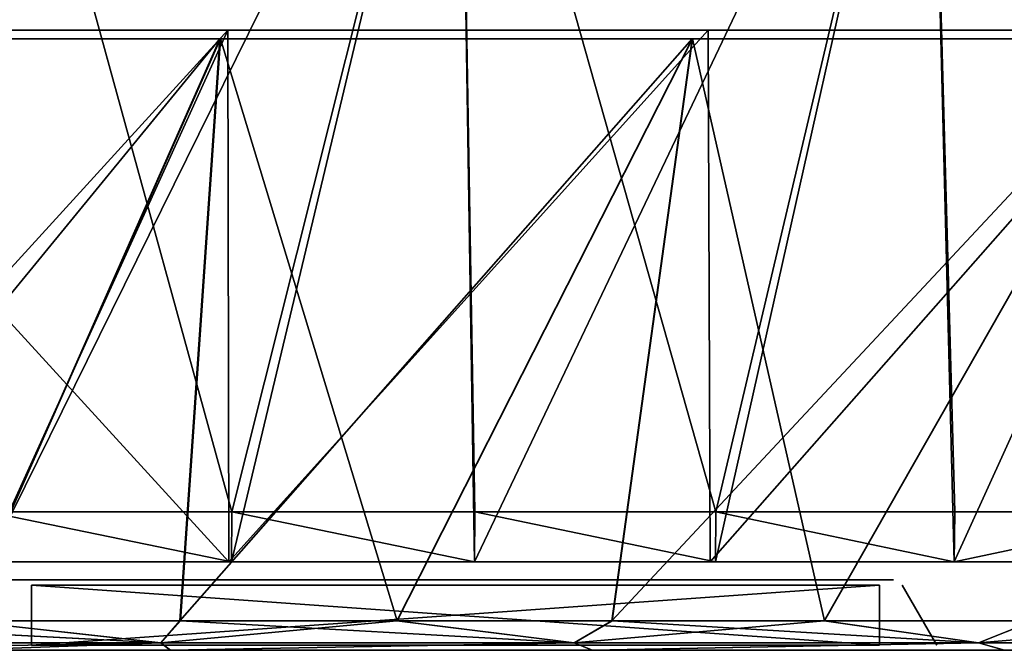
# Model space of a CAD drawing. Header units: millimetres. Extents: x -251 to 251, y -32 to 24.
# Tile 23 of 36: x 14 to 63, y -28 to 3. Entities that reach past the tile are written whole.
import ezdxf

# ---------------------------------------------------------------- set-up
doc = ezdxf.new("R2010")
doc.units = ezdxf.units.MM
doc.header["$LTSCALE"] = 81.481481
for name, color, linetype in [('1', 7, 'CONTINUOUS'), ('28', 7, 'CONTINUOUS'), ('31', 7, 'CONTINUOUS'), ('32', 7, 'CONTINUOUS'), ('34', 7, 'CONTINUOUS'), ('35', 7, 'CONTINUOUS'), ('46', 7, 'CONTINUOUS'), ('54', 7, 'CONTINUOUS'), ('60', 7, 'CONTINUOUS'), ('61', 7, 'CONTINUOUS'), ('62', 7, 'CONTINUOUS'), ('65', 7, 'CONTINUOUS')]:
    doc.layers.add(name, color=color, linetype=linetype)

msp = doc.modelspace()

# ---------------------------------------------------------------- linework, layer by layer
at = {"layer": '1', "linetype": 'Continuous'}
for points in [[(21.267, -28.25, 195.35), (0.019, -28.25, 196.504), (4.201, -28.25, 193.255), (21.267, -28.25, 195.35)], [(5.772, -28.25, 191.677), (21.267, -28.25, 195.35), (4.201, -28.25, 193.255), (5.772, -28.25, 191.677)], [(6.779, -28.25, 189.694), (21.267, -28.25, 195.35), (5.772, -28.25, 191.677), (6.779, -28.25, 189.694)], [(7.125, -28.25, 187.494), (21.267, -28.25, 195.35), (6.779, -28.25, 189.694), (7.125, -28.25, 187.494)], [(17.5, -28.25, 44), (7.125, -28.25, 187.494), (17.5, -28.25, 43.5), (17.5, -28.25, 44)], [(17.5, -28.25, 43.5), (7.125, -28.25, 187.494), (17.5, -28.25, 16.5), (17.5, -28.25, 43.5)], [(17.5, -28.25, 16.5), (7.125, -28.25, 187.494), (17.5, -28.25, 16), (17.5, -28.25, 16.5)], [(17.5, -28.25, 16), (7.125, -28.25, 187.494), (14.35, -28.25, 13.289), (17.5, -28.25, 16)], [(14.35, -28.25, 13.289), (7.125, -28.25, 187.494), (12.546, -28.25, 13.024), (14.35, -28.25, 13.289)], [(21.267, -28.25, 195.35), (7.125, -28.25, 187.494), (17.5, -28.25, 44), (21.267, -28.25, 195.35)], [(10.643, -28.25, -196.216), (21.252, -28.25, -195.351), (10.894, -28.25, -12.254), (10.643, -28.25, -196.216)], [(10.894, -28.25, -12.254), (21.252, -28.25, -195.351), (12.546, -28.25, -13.024), (10.894, -28.25, -12.254)], [(12.546, -28.25, -13.024), (21.252, -28.25, -195.351), (14.35, -28.25, -13.289), (12.546, -28.25, -13.024)], [(17.5, -28.25, -43.5), (17.5, -28.25, -16.5), (14.35, -28.25, -13.289), (17.5, -28.25, -43.5)], [(17.5, -28.25, -44), (17.5, -28.25, -43.5), (14.35, -28.25, -13.289), (17.5, -28.25, -44)], [(22, -28.25, -16), (22.574, -28.25, -16.114), (14.35, -28.25, -13.289), (22, -28.25, -16)], [(14.35, -28.25, -13.289), (22.574, -28.25, -16.114), (56.552, -28.25, -13.289), (14.35, -28.25, -13.289)], [(17.5, -28.25, -16), (22, -28.25, -16), (14.35, -28.25, -13.289), (17.5, -28.25, -16)], [(17.5, -28.25, -16.5), (17.5, -28.25, -16), (14.35, -28.25, -13.289), (17.5, -28.25, -16.5)], [(56.552, -28.25, 13.289), (17.5, -28.25, 16), (14.35, -28.25, 13.289), (56.552, -28.25, 13.289)], [(21.252, -28.25, -195.351), (17.5, -28.25, -44), (14.35, -28.25, -13.289), (21.252, -28.25, -195.351)], [(22, -28.25, -43.5), (17.5, -28.25, -16.5), (17.5, -28.25, -43.5), (22, -28.25, -43.5)], [(22, -28.25, 43.5), (17.5, -28.25, 43.5), (22, -28.25, 16.5), (22, -28.25, 43.5)], [(22, -28.25, 16.5), (17.5, -28.25, 43.5), (17.5, -28.25, 16.5), (22, -28.25, 16.5)], [(22, -28.25, -16.5), (17.5, -28.25, -16.5), (22, -28.25, -43.5), (22, -28.25, -16.5)], [(22, -28.25, 16), (17.5, -28.25, 16), (56.552, -28.25, 13.289), (22, -28.25, 16)], [(22, -28.25, 44), (21.267, -28.25, 195.35), (17.5, -28.25, 44), (22, -28.25, 44)], [(17.5, -28.25, -44), (21.252, -28.25, -195.351), (22, -28.25, -44), (17.5, -28.25, -44)], [(21.252, -28.25, -195.351), (42.247, -28.25, -191.909), (22, -28.25, -44), (21.252, -28.25, -195.351)], [(42.263, -28.25, 191.905), (21.267, -28.25, 195.35), (23.5, -28.25, 42.5), (42.263, -28.25, 191.905)], [(23.5, -28.25, 42.5), (21.267, -28.25, 195.35), (23.386, -28.25, 43.074), (23.5, -28.25, 42.5)], [(23.386, -28.25, 43.074), (21.267, -28.25, 195.35), (23.061, -28.25, 43.561), (23.386, -28.25, 43.074)], [(23.061, -28.25, 43.561), (21.267, -28.25, 195.35), (22.574, -28.25, 43.886), (23.061, -28.25, 43.561)], [(22.574, -28.25, 43.886), (21.267, -28.25, 195.35), (22, -28.25, 44), (22.574, -28.25, 43.886)], [(22.5, -28.25, -16.634), (22, -28.25, -16.5), (22.5, -28.25, -43.366), (22.5, -28.25, -16.634)], [(22.5, -28.25, -43.366), (22, -28.25, -16.5), (22, -28.25, -43.5), (22.5, -28.25, -43.366)], [(22.5, -28.25, 43.366), (22, -28.25, 43.5), (22.5, -28.25, 16.634), (22.5, -28.25, 43.366)], [(22.5, -28.25, 16.634), (22, -28.25, 43.5), (22, -28.25, 16.5), (22.5, -28.25, 16.634)], [(22.574, -28.25, 16.114), (22, -28.25, 16), (56.552, -28.25, 13.289), (22.574, -28.25, 16.114)], [(22, -28.25, -44), (42.247, -28.25, -191.909), (22.574, -28.25, -43.886), (22, -28.25, -44)], [(22.866, -28.25, -17), (22.5, -28.25, -16.634), (22.866, -28.25, -43), (22.866, -28.25, -17)], [(22.866, -28.25, -43), (22.5, -28.25, -16.634), (22.5, -28.25, -43.366), (22.866, -28.25, -43)], [(22.866, -28.25, 43), (22.5, -28.25, 43.366), (22.866, -28.25, 17), (22.866, -28.25, 43)], [(22.866, -28.25, 17), (22.5, -28.25, 43.366), (22.5, -28.25, 16.634), (22.866, -28.25, 17)], [(22.574, -28.25, -16.114), (23.061, -28.25, -16.439), (56.552, -28.25, -13.289), (22.574, -28.25, -16.114)], [(23.061, -28.25, 16.439), (22.574, -28.25, 16.114), (56.552, -28.25, 13.289), (23.061, -28.25, 16.439)], [(22.574, -28.25, -43.886), (42.247, -28.25, -191.909), (23.061, -28.25, -43.561), (22.574, -28.25, -43.886)], [(23, -28.25, -17.5), (22.866, -28.25, -17), (23, -28.25, -42.5), (23, -28.25, -17.5)], [(23, -28.25, -42.5), (22.866, -28.25, -17), (22.866, -28.25, -43), (23, -28.25, -42.5)], [(23, -28.25, 42.5), (22.866, -28.25, 43), (23, -28.25, 17.5), (23, -28.25, 42.5)], [(23, -28.25, 17.5), (22.866, -28.25, 43), (22.866, -28.25, 17), (23, -28.25, 17.5)], [(23.061, -28.25, -16.439), (23.386, -28.25, -16.926), (56.552, -28.25, -13.289), (23.061, -28.25, -16.439)], [(23.386, -28.25, 16.926), (23.061, -28.25, 16.439), (56.552, -28.25, 13.289), (23.386, -28.25, 16.926)], [(23.061, -28.25, -43.561), (42.247, -28.25, -191.909), (23.386, -28.25, -43.074), (23.061, -28.25, -43.561)], [(23.386, -28.25, -16.926), (23.5, -28.25, -17.5), (56.552, -28.25, -13.289), (23.386, -28.25, -16.926)], [(23.5, -28.25, 17.5), (23.386, -28.25, 16.926), (56.552, -28.25, 13.289), (23.5, -28.25, 17.5)], [(23.386, -28.25, -43.074), (42.247, -28.25, -191.909), (23.5, -28.25, -42.5), (23.386, -28.25, -43.074)], [(23.5, -28.25, 42.5), (23.5, -28.25, 17.5), (56.552, -28.25, 13.289), (23.5, -28.25, 42.5)], [(42.263, -28.25, 191.905), (23.5, -28.25, 42.5), (56.552, -28.25, 13.289), (42.263, -28.25, 191.905)], [(23.5, -28.25, -42.5), (42.247, -28.25, -191.909), (23.5, -28.25, -17.5), (23.5, -28.25, -42.5)], [(23.5, -28.25, -17.5), (42.247, -28.25, -191.909), (56.552, -28.25, -13.289), (23.5, -28.25, -17.5)], [(42.247, -28.25, -191.909), (62.751, -28.25, -186.215), (56.552, -28.25, -13.289), (42.247, -28.25, -191.909)], [(59.841, -28.25, 10), (42.263, -28.25, 191.905), (59.59, -28.25, 11.259), (59.841, -28.25, 10)], [(59.59, -28.25, 11.259), (42.263, -28.25, 191.905), (58.877, -28.25, 12.326), (59.59, -28.25, 11.259)], [(58.877, -28.25, 12.326), (42.263, -28.25, 191.905), (57.81, -28.25, 13.038), (58.877, -28.25, 12.326)], [(57.81, -28.25, 13.038), (42.263, -28.25, 191.905), (56.552, -28.25, 13.289), (57.81, -28.25, 13.038)], [(62.767, -28.25, 186.21), (42.263, -28.25, 191.905), (59.841, -28.25, 10), (62.767, -28.25, 186.21)], [(49.839, -28.25, -0.042), (58.184, -28.25, -0.042), (49.839, -28.25, -0.012), (49.839, -28.25, -0.042)], [(49.839, -28.25, -0.012), (58.184, -28.25, -0.042), (49.839, -28.25, 0.017), (49.839, -28.25, -0.012)], [(49.839, -28.25, 0.017), (58.184, -28.25, -0.042), (49.839, -28.25, 0.029), (49.839, -28.25, 0.017)], [(49.839, -28.25, 0.029), (58.184, -28.25, -0.042), (49.839, -28.25, 0.042), (49.839, -28.25, 0.029)], [(49.839, -28.25, 0.042), (58.184, -28.25, -0.042), (58.184, -28.25, 0.042), (49.839, -28.25, 0.042)], [(56.552, -28.25, -13.289), (62.751, -28.25, -186.215), (57.811, -28.25, -13.038), (56.552, -28.25, -13.289)], [(57.811, -28.25, -13.038), (62.751, -28.25, -186.215), (58.878, -28.25, -12.325), (57.811, -28.25, -13.038)], [(58.184, -28.25, -0.042), (58.867, -28.25, -0.166), (58.184, -28.25, 0.042), (58.184, -28.25, -0.042)], [(58.184, -28.25, 0.042), (58.867, -28.25, -0.166), (58.867, -28.25, 0.166), (58.184, -28.25, 0.042)], [(58.867, -28.25, -0.166), (59.394, -28.25, -0.491), (58.867, -28.25, 0.166), (58.867, -28.25, -0.166)], [(58.867, -28.25, 0.166), (59.394, -28.25, -0.491), (59.393, -28.25, 0.49), (58.867, -28.25, 0.166)], [(58.878, -28.25, -12.325), (62.751, -28.25, -186.215), (59.59, -28.25, -11.258), (58.878, -28.25, -12.325)], [(59.393, -28.25, 0.49), (59.394, -28.25, -0.491), (59.723, -28.25, 0.941), (59.393, -28.25, 0.49)], [(59.394, -28.25, -0.491), (59.724, -28.25, -0.943), (59.723, -28.25, 0.941), (59.394, -28.25, -0.491)], [(59.59, -28.25, -11.258), (62.751, -28.25, -186.215), (59.841, -28.25, -10), (59.59, -28.25, -11.258)], [(59.724, -28.25, -0.943), (59.841, -28.25, -1.482), (59.723, -28.25, 0.941), (59.724, -28.25, -0.943)], [(59.723, -28.25, 0.941), (59.841, -28.25, -1.482), (59.841, -28.25, 1.482), (59.723, -28.25, 0.941)], [(59.841, -28.25, -10), (62.751, -28.25, -186.215), (59.841, -28.25, -1.482), (59.841, -28.25, -10)], [(59.841, -28.25, -1.482), (62.751, -28.25, -186.215), (59.841, -28.25, 1.482), (59.841, -28.25, -1.482)], [(59.841, -28.25, 1.482), (62.751, -28.25, -186.215), (59.841, -28.25, 10), (59.841, -28.25, 1.482)], [(62.751, -28.25, -186.215), (62.767, -28.25, 186.21), (59.841, -28.25, 10), (62.751, -28.25, -186.215)], [(62.751, -28.25, -186.215), (82.515, -28.25, -178.34), (67, -28.25), (62.751, -28.25, -186.215)], [(62.767, -28.25, 186.21), (62.751, -28.25, -186.215), (67, -28.25), (62.767, -28.25, 186.21)]]:
    msp.add_3dface(points, dxfattribs=at)
at = {"layer": '28', "linetype": 'Continuous'}
for points in [[(0, -27.875, 198.925), (20.793, -27.875, 197.835), (0, -26.785, 201.119), (0, -27.875, 198.925)], [(0, -26.785, 201.119), (20.793, -27.875, 197.835), (0.02, -26.785, 201.119), (0, -26.785, 201.119)], [(20.793, -27.875, -197.835), (0, -27.875, -198.925), (10.888, -26.785, -200.824), (20.793, -27.875, -197.835)], [(0.02, -26.785, 201.119), (20.793, -27.875, 197.835), (10.907, -26.785, 200.823), (0.02, -26.785, 201.119)], [(21.743, -26.785, -199.94), (20.793, -27.875, -197.835), (10.888, -26.785, -200.824), (21.743, -26.785, -199.94)], [(10.907, -26.785, 200.823), (20.793, -27.875, 197.835), (21.763, -26.785, 199.938), (10.907, -26.785, 200.823)], [(20.793, -27.875, 197.835), (41.359, -27.875, 194.578), (21.763, -26.785, 199.938), (20.793, -27.875, 197.835)], [(41.359, -27.875, -194.578), (20.793, -27.875, -197.835), (32.531, -26.785, -198.47), (41.359, -27.875, -194.578)], [(32.531, -26.785, -198.47), (20.793, -27.875, -197.835), (21.743, -26.785, -199.94), (32.531, -26.785, -198.47)], [(21.763, -26.785, 199.938), (41.359, -27.875, 194.578), (32.555, -26.785, 198.466), (21.763, -26.785, 199.938)], [(43.228, -26.785, -196.418), (41.359, -27.875, -194.578), (32.531, -26.785, -198.47), (43.228, -26.785, -196.418)], [(32.555, -26.785, 198.466), (41.359, -27.875, 194.578), (43.25, -26.785, 196.413), (32.555, -26.785, 198.466)], [(41.359, -27.875, 194.578), (61.471, -27.875, 189.189), (43.25, -26.785, 196.413), (41.359, -27.875, 194.578)], [(61.471, -27.875, -189.189), (41.359, -27.875, -194.578), (53.798, -26.785, -193.79), (61.471, -27.875, -189.189)], [(53.798, -26.785, -193.79), (41.359, -27.875, -194.578), (43.228, -26.785, -196.418), (53.798, -26.785, -193.79)], [(43.25, -26.785, 196.413), (61.471, -27.875, 189.189), (53.818, -26.785, 193.784), (43.25, -26.785, 196.413)], [(64.209, -26.785, -190.594), (61.471, -27.875, -189.189), (53.798, -26.785, -193.79), (64.209, -26.785, -190.594)], [(53.818, -26.785, 193.784), (61.471, -27.875, 189.189), (64.229, -26.785, 190.587), (53.818, -26.785, 193.784)], [(74.432, -26.785, -186.839), (61.471, -27.875, -189.189), (64.209, -26.785, -190.594), (74.432, -26.785, -186.839)], [(80.91, -27.875, -181.727), (61.471, -27.875, -189.189), (74.432, -26.785, -186.839), (80.91, -27.875, -181.727)], [(61.471, -27.875, 189.189), (80.91, -27.875, 181.727), (64.229, -26.785, 190.587), (61.471, -27.875, 189.189)], [(0, -27.875, 198.925), (0.019, -28.25, 196.504), (20.793, -27.875, 197.835), (0, -27.875, 198.925)], [(20.793, -27.875, -197.835), (0, -28.25, -196.504), (0, -27.875, -198.925), (20.793, -27.875, -197.835)], [(10.643, -28.25, -196.216), (0, -28.25, -196.504), (20.793, -27.875, -197.835), (10.643, -28.25, -196.216)], [(0.019, -28.25, 196.504), (21.267, -28.25, 195.35), (20.793, -27.875, 197.835), (0.019, -28.25, 196.504)], [(21.252, -28.25, -195.351), (10.643, -28.25, -196.216), (20.793, -27.875, -197.835), (21.252, -28.25, -195.351)], [(20.793, -27.875, 197.835), (21.267, -28.25, 195.35), (41.359, -27.875, 194.578), (20.793, -27.875, 197.835)], [(41.359, -27.875, -194.578), (21.252, -28.25, -195.351), (20.793, -27.875, -197.835), (41.359, -27.875, -194.578)], [(42.247, -28.25, -191.909), (21.252, -28.25, -195.351), (41.359, -27.875, -194.578), (42.247, -28.25, -191.909)], [(21.267, -28.25, 195.35), (42.263, -28.25, 191.905), (41.359, -27.875, 194.578), (21.267, -28.25, 195.35)], [(41.359, -27.875, 194.578), (42.263, -28.25, 191.905), (61.471, -27.875, 189.189), (41.359, -27.875, 194.578)], [(61.471, -27.875, -189.189), (42.247, -28.25, -191.909), (41.359, -27.875, -194.578), (61.471, -27.875, -189.189)], [(62.751, -28.25, -186.215), (42.247, -28.25, -191.909), (61.471, -27.875, -189.189), (62.751, -28.25, -186.215)], [(42.263, -28.25, 191.905), (62.767, -28.25, 186.21), (61.471, -27.875, 189.189), (42.263, -28.25, 191.905)], [(61.471, -27.875, 189.189), (62.767, -28.25, 186.21), (80.91, -27.875, 181.727), (61.471, -27.875, 189.189)], [(80.91, -27.875, -181.727), (62.751, -28.25, -186.215), (61.471, -27.875, -189.189), (80.91, -27.875, -181.727)], [(82.515, -28.25, -178.34), (62.751, -28.25, -186.215), (80.91, -27.875, -181.727), (82.515, -28.25, -178.34)]]:
    msp.add_3dface(points, dxfattribs=at)
at = {"layer": '31', "linetype": 'Continuous'}
for points in [[(0, -26.785, -201.119), (0, 2.179, -242.132), (23.731, 2.179, -240.967), (0, -26.785, -201.119)], [(10.888, -26.785, -200.824), (0, -26.785, -201.119), (23.731, 2.179, -240.967), (10.888, -26.785, -200.824)], [(0.024, 2.179, 242.132), (10.907, -26.785, 200.823), (23.755, 2.179, 240.964), (0.024, 2.179, 242.132)], [(21.743, -26.785, -199.94), (10.888, -26.785, -200.824), (23.731, 2.179, -240.967), (21.743, -26.785, -199.94)], [(10.907, -26.785, 200.823), (21.763, -26.785, 199.938), (23.755, 2.179, 240.964), (10.907, -26.785, 200.823)], [(47.235, 2.179, -237.48), (21.743, -26.785, -199.94), (23.731, 2.179, -240.967), (47.235, 2.179, -237.48)], [(32.531, -26.785, -198.47), (21.743, -26.785, -199.94), (47.235, 2.179, -237.48), (32.531, -26.785, -198.47)], [(21.763, -26.785, 199.938), (32.555, -26.785, 198.466), (23.755, 2.179, 240.964), (21.763, -26.785, 199.938)], [(23.755, 2.179, 240.964), (32.555, -26.785, 198.466), (47.253, 2.179, 237.477), (23.755, 2.179, 240.964)], [(43.228, -26.785, -196.418), (32.531, -26.785, -198.47), (47.235, 2.179, -237.48), (43.228, -26.785, -196.418)], [(32.555, -26.785, 198.466), (43.25, -26.785, 196.413), (47.253, 2.179, 237.477), (32.555, -26.785, 198.466)], [(70.282, 2.179, -231.708), (43.228, -26.785, -196.418), (47.235, 2.179, -237.48), (70.282, 2.179, -231.708)], [(53.798, -26.785, -193.79), (43.228, -26.785, -196.418), (70.282, 2.179, -231.708), (53.798, -26.785, -193.79)], [(43.25, -26.785, 196.413), (53.818, -26.785, 193.784), (47.253, 2.179, 237.477), (43.25, -26.785, 196.413)], [(47.253, 2.179, 237.477), (53.818, -26.785, 193.784), (70.3, 2.179, 231.702), (47.253, 2.179, 237.477)], [(64.209, -26.785, -190.594), (53.798, -26.785, -193.79), (70.282, 2.179, -231.708), (64.209, -26.785, -190.594)], [(53.818, -26.785, 193.784), (64.229, -26.785, 190.587), (70.3, 2.179, 231.702), (53.818, -26.785, 193.784)]]:
    msp.add_3dface(points, dxfattribs=at)
at = {"layer": '32', "linetype": 'Continuous'}
for points in [[(0, 2.617, -246.17), (24.176, -23.85, -245.445), (24.127, 2.617, -244.985), (0, 2.617, -246.17)], [(0, -23.85, -246.632), (24.176, -23.85, -245.445), (0, 2.617, -246.17), (0, -23.85, -246.632)], [(12.107, -23.85, 246.335), (0, -23.85, 246.632), (24.128, 2.617, 244.985), (12.107, -23.85, 246.335)], [(0, -23.85, 246.632), (0, 2.617, 246.17), (24.128, 2.617, 244.985), (0, -23.85, 246.632)], [(24.181, -23.85, 245.444), (12.107, -23.85, 246.335), (24.128, 2.617, 244.985), (24.181, -23.85, 245.444)], [(24.127, 2.617, -244.985), (24.176, -23.85, -245.445), (48.018, 2.617, -241.442), (24.127, 2.617, -244.985)], [(48.024, 2.617, 241.441), (24.181, -23.85, 245.444), (24.128, 2.617, 244.985), (48.024, 2.617, 241.441)], [(24.176, -23.85, -245.445), (48.118, -23.85, -241.893), (48.018, 2.617, -241.442), (24.176, -23.85, -245.445)], [(48.121, -23.85, 241.892), (24.181, -23.85, 245.444), (48.024, 2.617, 241.441), (48.121, -23.85, 241.892)], [(48.018, 2.617, -241.442), (48.118, -23.85, -241.893), (71.451, 2.617, -235.573), (48.018, 2.617, -241.442)], [(71.457, 2.617, 235.571), (48.121, -23.85, 241.892), (48.024, 2.617, 241.441), (71.457, 2.617, 235.571)], [(48.118, -23.85, -241.893), (71.6, -23.85, -236.011), (71.451, 2.617, -235.573), (48.118, -23.85, -241.893)], [(71.603, -23.85, 236.01), (48.121, -23.85, 241.892), (71.457, 2.617, 235.571), (71.603, -23.85, 236.01)]]:
    msp.add_3dface(points, dxfattribs=at)
at = {"layer": '34', "linetype": 'Continuous'}
for points in [[(24.176, -23.85, -245.445), (0, -23.85, -246.632), (12.172, -23.85, -247.707), (24.176, -23.85, -245.445)], [(12.107, -23.85, 246.335), (24.181, -23.85, 245.444), (12.17, -23.85, 247.707), (12.107, -23.85, 246.335)], [(12.17, -23.85, 247.707), (24.181, -23.85, 245.444), (24.311, -23.85, 246.812), (12.17, -23.85, 247.707)], [(24.315, -23.85, -246.811), (24.176, -23.85, -245.445), (12.172, -23.85, -247.707), (24.315, -23.85, -246.811)], [(36.396, -23.85, -245.321), (24.176, -23.85, -245.445), (24.315, -23.85, -246.811), (36.396, -23.85, -245.321)], [(48.118, -23.85, -241.893), (24.176, -23.85, -245.445), (36.396, -23.85, -245.321), (48.118, -23.85, -241.893)], [(24.181, -23.85, 245.444), (48.121, -23.85, 241.892), (24.311, -23.85, 246.812), (24.181, -23.85, 245.444)], [(24.311, -23.85, 246.812), (48.121, -23.85, 241.892), (36.391, -23.85, 245.322), (24.311, -23.85, 246.812)], [(36.391, -23.85, 245.322), (48.121, -23.85, 241.892), (48.384, -23.85, 243.241), (36.391, -23.85, 245.322)], [(48.389, -23.85, -243.24), (48.118, -23.85, -241.893), (36.396, -23.85, -245.321), (48.389, -23.85, -243.24)], [(71.6, -23.85, -236.011), (48.118, -23.85, -241.893), (60.266, -23.85, -240.572), (71.6, -23.85, -236.011)], [(60.266, -23.85, -240.572), (48.118, -23.85, -241.893), (48.389, -23.85, -243.24), (60.266, -23.85, -240.572)], [(48.121, -23.85, 241.892), (71.603, -23.85, 236.01), (48.384, -23.85, 243.241), (48.121, -23.85, 241.892)], [(48.384, -23.85, 243.241), (71.603, -23.85, 236.01), (60.262, -23.85, 240.573), (48.384, -23.85, 243.241)], [(60.262, -23.85, 240.573), (71.603, -23.85, 236.01), (71.994, -23.85, 237.327), (60.262, -23.85, 240.573)], [(71.998, -23.85, -237.325), (71.6, -23.85, -236.011), (60.266, -23.85, -240.572), (71.998, -23.85, -237.325)]]:
    msp.add_3dface(points, dxfattribs=at)
at = {"layer": '35', "linetype": 'Continuous'}
for points in [[(35.649, 23.75, -247.951), (12.172, -23.85, -247.707), (11.923, 23.75, -250.217), (35.649, 23.75, -247.951)], [(24.315, -23.85, -246.811), (12.172, -23.85, -247.707), (35.649, 23.75, -247.951), (24.315, -23.85, -246.811)], [(36.396, -23.85, -245.321), (24.315, -23.85, -246.811), (35.649, 23.75, -247.951), (36.396, -23.85, -245.321)], [(59.053, 23.75, -243.441), (36.396, -23.85, -245.321), (35.649, 23.75, -247.951), (59.053, 23.75, -243.441)], [(48.389, -23.85, -243.24), (36.396, -23.85, -245.321), (59.053, 23.75, -243.441), (48.389, -23.85, -243.24)], [(60.266, -23.85, -240.572), (48.389, -23.85, -243.24), (59.053, 23.75, -243.441), (60.266, -23.85, -240.572)], [(81.921, 23.75, -236.727), (60.266, -23.85, -240.572), (59.053, 23.75, -243.441), (81.921, 23.75, -236.727)], [(71.998, -23.85, -237.325), (60.266, -23.85, -240.572), (81.921, 23.75, -236.727), (71.998, -23.85, -237.325)], [(12.17, -23.85, 247.707), (24.311, -23.85, 246.812), (12.176, -21.354, 247.838), (12.17, -23.85, 247.707)], [(12.176, -21.354, 247.838), (24.311, -23.85, 246.812), (24.322, -21.354, 246.942), (12.176, -21.354, 247.838)], [(24.311, -23.85, 246.812), (36.391, -23.85, 245.322), (24.322, -21.354, 246.942), (24.311, -23.85, 246.812)], [(24.322, -21.354, 246.942), (36.391, -23.85, 245.322), (36.409, -21.354, 245.451), (24.322, -21.354, 246.942)], [(36.391, -23.85, 245.322), (48.384, -23.85, 243.241), (36.409, -21.354, 245.451), (36.391, -23.85, 245.322)], [(36.409, -21.354, 245.451), (48.384, -23.85, 243.241), (48.409, -21.354, 243.369), (36.409, -21.354, 245.451)], [(48.384, -23.85, 243.241), (60.262, -23.85, 240.573), (48.409, -21.354, 243.369), (48.384, -23.85, 243.241)], [(48.409, -21.354, 243.369), (60.262, -23.85, 240.573), (60.292, -21.354, 240.701), (48.409, -21.354, 243.369)], [(60.262, -23.85, 240.573), (71.994, -23.85, 237.327), (72.03, -21.354, 237.452), (60.262, -23.85, 240.573)], [(60.292, -21.354, 240.701), (60.262, -23.85, 240.573), (72.03, -21.354, 237.452), (60.292, -21.354, 240.701)]]:
    msp.add_3dface(points, dxfattribs=at)
at = {"layer": '46', "linetype": 'Continuous'}
for points in [[(11.913, 23.75, 250.217), (24.322, -21.354, 246.942), (35.644, 23.75, 247.952), (11.913, 23.75, 250.217)], [(12.176, -21.354, 247.838), (24.322, -21.354, 246.942), (11.913, 23.75, 250.217), (12.176, -21.354, 247.838)], [(24.322, -21.354, 246.942), (36.409, -21.354, 245.451), (35.644, 23.75, 247.952), (24.322, -21.354, 246.942)], [(35.644, 23.75, 247.952), (48.409, -21.354, 243.369), (59.055, 23.75, 243.44), (35.644, 23.75, 247.952)], [(36.409, -21.354, 245.451), (48.409, -21.354, 243.369), (35.644, 23.75, 247.952), (36.409, -21.354, 245.451)], [(48.409, -21.354, 243.369), (60.292, -21.354, 240.701), (59.055, 23.75, 243.44), (48.409, -21.354, 243.369)], [(59.055, 23.75, 243.44), (72.03, -21.354, 237.452), (81.926, 23.75, 236.725), (59.055, 23.75, 243.44)], [(60.292, -21.354, 240.701), (72.03, -21.354, 237.452), (59.055, 23.75, 243.44), (60.292, -21.354, 240.701)]]:
    msp.add_3dface(points, dxfattribs=at)
at = {"layer": '54', "linetype": 'Continuous'}
for points in [[(13.291, -24.75, -10.536), (14.35, -24.75, -10.691), (13.291, -24.75, 10.536), (13.291, -24.75, -10.536)], [(13.291, -24.75, 10.536), (14.35, -24.75, -10.691), (14.35, -24.75, 10.691), (13.291, -24.75, 10.536)], [(14.35, -24.75, -10.691), (56.552, -24.75, -10.691), (17, -24.75, -1), (14.35, -24.75, -10.691)], [(17.866, -24.75, 0.5), (14.35, -24.75, 10.691), (17.5, -24.75, 0.866), (17.866, -24.75, 0.5)], [(17.5, -24.75, 0.866), (14.35, -24.75, 10.691), (17, -24.75, 1), (17.5, -24.75, 0.866)], [(17, -24.75, 1), (14.35, -24.75, 10.691), (16.5, -24.75, 0.866), (17, -24.75, 1)], [(16.5, -24.75, 0.866), (14.35, -24.75, 10.691), (16.134, -24.75, 0.5), (16.5, -24.75, 0.866)], [(16.134, -24.75, 0.5), (14.35, -24.75, 10.691), (16, -24.75), (16.134, -24.75, 0.5)], [(14.35, -24.75, 10.691), (14.35, -24.75, -10.691), (16, -24.75), (14.35, -24.75, 10.691)], [(16, -24.75), (14.35, -24.75, -10.691), (16.134, -24.75, -0.5), (16, -24.75)], [(16.134, -24.75, -0.5), (14.35, -24.75, -10.691), (16.5, -24.75, -0.866), (16.134, -24.75, -0.5)], [(16.5, -24.75, -0.866), (14.35, -24.75, -10.691), (17, -24.75, -1), (16.5, -24.75, -0.866)], [(45.346, -24.75, 4.031), (46.785, -24.75, 4.008), (14.35, -24.75, 10.691), (45.346, -24.75, 4.031)], [(14.35, -24.75, 10.691), (46.785, -24.75, 4.008), (56.552, -24.75, 10.691), (14.35, -24.75, 10.691)], [(43.989, -24.75, 3.554), (45.346, -24.75, 4.031), (14.35, -24.75, 10.691), (43.989, -24.75, 3.554)], [(42.882, -24.75, 2.637), (43.989, -24.75, 3.554), (14.35, -24.75, 10.691), (42.882, -24.75, 2.637)], [(41.916, -24.75, -0.027), (14.35, -24.75, 10.691), (17.866, -24.75, 0.5), (41.916, -24.75, -0.027)], [(41.916, -24.75, -0.027), (42.161, -24.75, 1.393), (14.35, -24.75, 10.691), (41.916, -24.75, -0.027)], [(42.161, -24.75, 1.393), (42.882, -24.75, 2.637), (14.35, -24.75, 10.691), (42.161, -24.75, 1.393)], [(17, -24.75, -1), (56.552, -24.75, -10.691), (17.5, -24.75, -0.866), (17, -24.75, -1)], [(17.5, -24.75, -0.866), (56.552, -24.75, -10.691), (17.866, -24.75, -0.5), (17.5, -24.75, -0.866)], [(56.552, -24.75, -10.691), (18, -24.75), (17.866, -24.75, -0.5), (56.552, -24.75, -10.691)], [(18, -24.75), (41.916, -24.75, -0.027), (17.866, -24.75, 0.5), (18, -24.75)], [(56.552, -24.75, -10.691), (44.018, -24.75, -3.571), (18, -24.75), (56.552, -24.75, -10.691)], [(44.018, -24.75, -3.571), (42.907, -24.75, -2.667), (18, -24.75), (44.018, -24.75, -3.571)], [(42.907, -24.75, -2.667), (42.177, -24.75, -1.435), (18, -24.75), (42.907, -24.75, -2.667)], [(42.177, -24.75, -1.435), (41.916, -24.75, -0.027), (18, -24.75), (42.177, -24.75, -1.435)], [(45.374, -24.75, -4.036), (44.018, -24.75, -3.571), (56.552, -24.75, -10.691), (45.374, -24.75, -4.036)], [(46.805, -24.75, -4.004), (45.374, -24.75, -4.036), (56.552, -24.75, -10.691), (46.805, -24.75, -4.004)], [(46.785, -24.75, 4.008), (48.127, -24.75, 3.487), (56.552, -24.75, 10.691), (46.785, -24.75, 4.008)], [(48.137, -24.75, -3.48), (46.805, -24.75, -4.004), (56.552, -24.75, -10.691), (48.137, -24.75, -3.48)], [(48.127, -24.75, 3.487), (49.204, -24.75, 2.533), (56.552, -24.75, 10.691), (48.127, -24.75, 3.487)], [(49.207, -24.75, -2.529), (48.137, -24.75, -3.48), (56.552, -24.75, -10.691), (49.207, -24.75, -2.529)], [(49.204, -24.75, 2.533), (49.883, -24.75, 1.264), (56.552, -24.75, 10.691), (49.204, -24.75, 2.533)], [(49.883, -24.75, -1.264), (49.207, -24.75, -2.529), (56.552, -24.75, -10.691), (49.883, -24.75, -1.264)], [(56.69, -24.75, -1.264), (49.883, -24.75, -1.264), (56.552, -24.75, -10.691), (56.69, -24.75, -1.264)], [(56.552, -24.75, 10.691), (49.883, -24.75, 1.264), (56.69, -24.75, 1.264), (56.552, -24.75, 10.691)], [(56.897, -24.75, -10.598), (56.69, -24.75, -1.264), (56.552, -24.75, -10.691), (56.897, -24.75, -10.598)], [(56.897, -24.75, 10.598), (56.552, -24.75, 10.691), (56.69, -24.75, 1.264), (56.897, -24.75, 10.598)], [(56.981, -24.75, -1.335), (56.69, -24.75, -1.264), (56.897, -24.75, -10.598), (56.981, -24.75, -1.335)], [(56.98, -24.75, 1.334), (56.897, -24.75, 10.598), (56.69, -24.75, 1.264), (56.98, -24.75, 1.334)], [(57.15, -24.75, -10.346), (56.981, -24.75, -1.335), (56.897, -24.75, -10.598), (57.15, -24.75, -10.346)], [(57.15, -24.75, 10.346), (56.897, -24.75, 10.598), (56.98, -24.75, 1.334), (57.15, -24.75, 10.346)], [(57.174, -24.75, 1.51), (57.15, -24.75, 10.346), (56.98, -24.75, 1.334), (57.174, -24.75, 1.51)], [(57.178, -24.75, -1.516), (56.981, -24.75, -1.335), (57.15, -24.75, -10.346), (57.178, -24.75, -1.516)], [(57.242, -24.75, -10), (57.178, -24.75, -1.516), (57.15, -24.75, -10.346), (57.242, -24.75, -10)], [(57.242, -24.75, 10), (57.15, -24.75, 10.346), (57.242, -24.75, 1.744), (57.242, -24.75, 10)], [(57.242, -24.75, 1.744), (57.15, -24.75, 10.346), (57.174, -24.75, 1.51), (57.242, -24.75, 1.744)], [(57.242, -24.75, -1.744), (57.178, -24.75, -1.516), (57.242, -24.75, -10), (57.242, -24.75, -1.744)]]:
    msp.add_3dface(points, dxfattribs=at)
at = {"layer": '60', "linetype": 'Continuous'}
for points in [[(59.408, -28, -1.482), (57.676, -25, -1.744), (57.676, -25, -10), (59.408, -28, -1.482)], [(59.408, -28, -10), (59.408, -28, -1.482), (57.676, -25, -10), (59.408, -28, -10)]]:
    msp.add_3dface(points, dxfattribs=at)
at = {"layer": '61', "linetype": 'Continuous'}
for points in [[(59.408, -28, 1.482), (59.408, -28, 10), (57.676, -25, 1.744), (59.408, -28, 1.482)], [(59.408, -28, 10), (57.676, -25, 10), (57.676, -25, 1.744), (59.408, -28, 10)]]:
    msp.add_3dface(points, dxfattribs=at)
at = {"layer": '62', "linetype": 'Continuous'}
for points in [[(56.552, -28, -12.856), (56.552, -25, -11.124), (14.35, -25, -11.124), (56.552, -28, -12.856)], [(14.35, -28, -12.856), (56.552, -28, -12.856), (14.35, -25, -11.124), (14.35, -28, -12.856)]]:
    msp.add_3dface(points, dxfattribs=at)
at = {"layer": '65', "linetype": 'Continuous'}
for points in [[(56.552, -28, 12.856), (14.35, -28, 12.856), (56.552, -25, 11.124), (56.552, -28, 12.856)], [(14.35, -28, 12.856), (14.35, -25, 11.124), (56.552, -25, 11.124), (14.35, -28, 12.856)]]:
    msp.add_3dface(points, dxfattribs=at)

doc.saveas('drawing.dxf')
